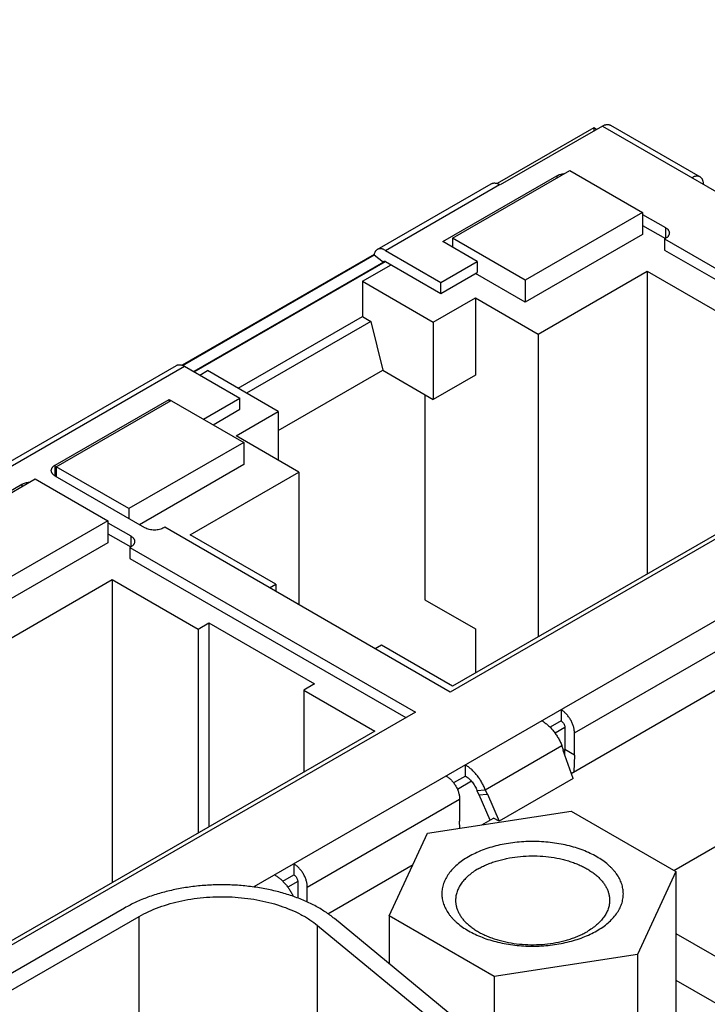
# Model space of a CAD drawing. Header units: inches. Extents: x 0 to 34, y 0 to 22.
# Tile 35 of 103: x 4.756 to 5.256, y 16.978 to 17.695. Entities that reach past the tile are written whole.
import ezdxf

# ---------------------------------------------------------------- set-up
doc = ezdxf.new("R2010")
doc.units = ezdxf.units.IN
doc.header["$LTSCALE"] = 1.87
doc.header["$MEASUREMENT"] = 0
doc.layers.get('0').update_dxf_attribs({"linetype": 'CONTINUOUS'})

msp = doc.modelspace()

# ---------------------------------------------------------------- linework, layer by layer
at = {"color": 7, "linetype": 'CONTINUOUS'}
for p, q in [((5.17329, 17.6166), (5.10296, 17.57599)), ((5.17953, 17.61783), (5.1052, 17.57492)), ((5.17329, 17.6166), (5.17329, 17.61423)), ((5.17534, 17.61542), (5.17329, 17.6166)), ((5.17953, 17.61783), (5.53252, 17.41402)), ((5.18543, 17.61842), (5.25058, 17.58081)), ((5.0704, 17.53618), (5.15586, 17.58553)), ((5.15586, 17.58553), (5.20876, 17.55499)), ((5.06344, 17.53377), (5.14626, 17.58159)), ((5.14626, 17.58159), (5.14626, 17.57998)), ((5.01577, 17.52792), (5.09873, 17.57582)), ((5.02168, 17.52734), (5.10464, 17.57524)), ((5.1052, 17.57492), (5.10464, 17.57524)), ((5.20876, 17.55499), (5.12329, 17.50564)), ((5.20876, 17.55499), (5.20876, 17.53891)), ((5.20876, 17.55354), (5.22532, 17.54398)), ((5.20876, 17.5455), (5.22532, 17.53594)), ((5.22532, 17.54398), (5.22532, 17.53594)), ((5.08849, 17.5193), (5.06344, 17.53377)), ((5.0704, 17.53618), (5.0704, 17.52975)), ((5.12329, 17.50564), (5.0704, 17.53618)), ((5.20876, 17.53891), (5.12329, 17.48957)), ((5.22532, 17.53594), (5.22476, 17.53562)), ((5.22476, 17.53562), (5.22476, 17.52758)), ((5.22476, 17.53562), (5.43244, 17.41571)), ((5.02168, 17.52734), (5.06205, 17.50403)), ((5.22476, 17.52758), (5.42548, 17.41169)), ((5.01351, 17.52435), (4.87385, 17.44371)), ((4.87412, 17.44361), (5.01345, 17.52406)), ((4.88249, 17.43893), (5.02168, 17.5193)), ((5.01345, 17.52406), (5.02031, 17.51876)), ((5.02031, 17.51876), (5.0207, 17.5194)), ((5.02168, 17.5193), (5.06205, 17.496)), ((5.06205, 17.50403), (5.08849, 17.5193)), ((5.08849, 17.5193), (5.08849, 17.51127)), ((5.02031, 17.51876), (4.88227, 17.43906)), ((5.00498, 17.50484), (5.02586, 17.51689)), ((5.13276, 17.46642), (5.21196, 17.51215)), ((5.21196, 17.51215), (5.21196, 17.29162)), ((5.21196, 17.51215), (5.27432, 17.47615)), ((5.00498, 17.50484), (5.00498, 17.47912)), ((5.00498, 17.50484), (5.05648, 17.4751)), ((5.06205, 17.496), (5.08849, 17.51127)), ((5.12329, 17.48957), (5.0871, 17.51046)), ((5.12329, 17.50564), (5.12329, 17.48957)), ((5.06205, 17.496), (5.06205, 17.50403)), ((5.05648, 17.4751), (5.0871, 17.49278)), ((5.0871, 17.49278), (5.0871, 17.43653)), ((5.0871, 17.49278), (5.13276, 17.46642)), ((4.9145, 17.42688), (5.00498, 17.47912)), ((5.00498, 17.47912), (5.01114, 17.47556)), ((5.01114, 17.47556), (4.92066, 17.42332)), ((5.01114, 17.47556), (5.01973, 17.44006)), ((5.05648, 17.4751), (5.05648, 17.41885)), ((5.13276, 17.46642), (5.13276, 17.24589)), ((4.62687, 17.30337), (4.86962, 17.44354)), ((4.63277, 17.30279), (4.87553, 17.44295)), ((4.87553, 17.44295), (4.91589, 17.41965)), ((4.94373, 17.39618), (5.01973, 17.44006)), ((5.01973, 17.44006), (5.05648, 17.41885)), ((5.23147, 17.07592), (5.86894, 17.44399)), ((4.88666, 17.43652), (4.89223, 17.43974)), ((4.94373, 17.41), (4.89223, 17.43974)), ((5.0871, 17.43653), (5.05648, 17.41885)), ((4.78157, 17.37102), (4.86439, 17.41884)), ((4.86439, 17.41884), (4.86439, 17.41723)), ((4.86439, 17.41884), (4.91868, 17.3875)), ((4.88945, 17.40438), (4.91589, 17.41965)), ((4.91589, 17.41161), (4.91589, 17.41965)), ((5.05035, 17.42238), (5.05035, 17.27291)), ((4.78227, 17.36982), (4.86578, 17.41804)), ((4.8964, 17.40036), (4.91589, 17.41161)), ((5.53252, 17.41402), (4.92602, 17.06384)), ((5.43244, 17.41571), (5.06887, 17.20578)), ((4.91311, 17.39232), (4.94373, 17.41)), ((4.94373, 17.41), (4.94373, 17.37464)), ((5.40293, 17.40188), (5.07054, 17.20997)), ((4.95876, 17.36596), (4.91311, 17.39232)), ((4.91868, 17.3875), (4.83516, 17.33928)), ((4.91868, 17.3875), (4.91868, 17.37143)), ((4.78157, 17.36299), (4.78157, 17.37102)), ((4.78227, 17.36982), (4.78227, 17.36258)), ((4.83516, 17.33928), (4.78227, 17.36982)), ((4.91868, 17.37143), (4.84281, 17.32762)), ((4.78157, 17.36299), (4.78227, 17.36339)), ((4.84671, 17.32537), (4.78157, 17.36299)), ((4.87956, 17.32023), (4.95876, 17.36596)), ((4.95876, 17.36596), (4.95876, 17.26936)), ((4.67453, 17.30922), (4.75735, 17.35704)), ((4.68149, 17.31163), (4.76696, 17.36098)), ((4.75735, 17.35704), (4.75735, 17.35543)), ((4.76696, 17.36098), (4.81985, 17.33044)), ((4.83516, 17.33928), (4.83516, 17.33204)), ((4.81985, 17.33044), (4.73438, 17.28109)), ((4.81985, 17.33044), (4.81985, 17.31436)), ((4.81985, 17.32899), (4.83641, 17.31943)), ((4.86119, 17.32569), (4.86063, 17.32537)), ((5.06887, 17.20578), (4.86119, 17.32569)), ((4.81985, 17.32095), (4.83641, 17.31139)), ((4.83641, 17.31943), (4.83641, 17.31139)), ((4.94192, 17.28423), (4.87956, 17.32023)), ((4.81985, 17.31436), (4.73438, 17.26502)), ((4.83641, 17.31139), (4.83586, 17.31107)), ((4.83586, 17.31107), (4.83586, 17.30303)), ((4.83586, 17.31107), (5.04353, 17.19116)), ((4.83586, 17.30303), (5.03657, 17.18714)), ((4.74385, 17.24187), (4.82305, 17.2876)), ((4.82305, 17.2876), (4.82305, 17.06707)), ((4.82305, 17.2876), (4.88541, 17.2516)), ((4.93747, 17.28165), (4.94192, 17.28423)), ((4.94192, 17.28423), (4.94192, 17.27908)), ((5.05035, 17.27291), (5.0871, 17.2517)), ((4.88541, 17.2516), (4.8932, 17.2561)), ((4.8932, 17.2561), (4.8932, 17.10758)), ((4.8932, 17.2561), (4.97004, 17.21173)), ((4.88541, 17.2516), (4.88541, 17.10308)), ((5.0871, 17.2517), (5.0871, 17.21953)), ((5.01876, 17.23986), (5.0143, 17.23729)), ((5.07054, 17.20997), (5.01876, 17.23986)), ((5.1592, 17.17597), (5.27, 17.23994)), ((5.15687, 17.14659), (5.29464, 17.22614)), ((4.97004, 17.21173), (4.96224, 17.20723)), ((4.96224, 17.20723), (4.96224, 17.14744)), ((4.96224, 17.20723), (5.01402, 17.17734)), ((5.04353, 17.19116), (4.67996, 16.98124)), ((5.14946, 17.19285), (5.14946, 17.18481)), ((5.14946, 17.18481), (5.14141, 17.18016)), ((5.01402, 17.17734), (4.68163, 16.98542)), ((5.15224, 17.17999), (5.14507, 17.17584)), ((5.15224, 17.17999), (5.15224, 17.16392)), ((5.1592, 17.1599), (5.1592, 17.17597)), ((5.09433, 17.13467), (5.15001, 17.16681)), ((5.1512, 17.16339), (5.15001, 17.16681)), ((5.15104, 17.16329), (5.1512, 17.16339)), ((5.1582, 17.14279), (5.15104, 17.16329)), ((5.15209, 17.16027), (5.15224, 17.16392)), ((5.1592, 17.1599), (5.15224, 17.16392)), ((5.1592, 17.1599), (5.15869, 17.14764)), ((5.07986, 17.14463), (5.07986, 17.15266)), ((5.07986, 17.14463), (5.07129, 17.13968)), ((5.08434, 17.14078), (5.07408, 17.13485)), ((5.1582, 17.14279), (5.10436, 17.11171)), ((5.0883, 17.13413), (5.09433, 17.13467)), ((5.0883, 17.13413), (5.08972, 17.13083)), ((5.09433, 17.13467), (5.09574, 17.13136)), ((4.96489, 17.06377), (5.07569, 17.12775)), ((5.07569, 17.12775), (5.07569, 17.11168)), ((5.08972, 17.13083), (5.09574, 17.13136)), ((5.09778, 17.11247), (5.08992, 17.13084)), ((5.09574, 17.13136), (5.09591, 17.13146)), ((5.09591, 17.13146), (5.10436, 17.11171)), ((5.0524, 17.10297), (5.15669, 17.1191)), ((5.15669, 17.1191), (5.23303, 17.07502)), ((5.07591, 17.10661), (5.07569, 17.11168)), ((5.0919, 17.10908), (5.10033, 17.11394)), ((5.10436, 17.11171), (5.10033, 17.11394)), ((5.02446, 17.04276), (5.0524, 17.10297)), ((4.95515, 17.08065), (4.95515, 17.07262)), ((4.97988, 17.0444), (5.04182, 17.08016)), ((5.23303, 17.07502), (5.20509, 17.01481)), ((5.23303, 17.07502), (5.23303, 16.92193)), ((4.9471, 17.06797), (4.95515, 17.07262)), ((4.95793, 17.06779), (4.95075, 17.06365)), ((4.95793, 17.06779), (4.95793, 17.05581)), ((4.96489, 17.05291), (4.96489, 17.06377)), ((4.832, 17.04852), (4.47137, 16.8403)), ((4.48198, 16.83418), (4.8426, 17.0424)), ((4.8426, 16.84889), (4.8426, 17.0424)), ((5.08072, 16.96157), (4.98462, 17.04081)), ((5.02446, 17.04276), (5.02446, 17.00797)), ((5.1008, 16.99868), (5.02446, 17.04276)), ((4.97234, 16.84376), (4.97234, 17.03584)), ((4.97234, 17.03584), (5.06844, 16.9566)), ((5.23303, 17.02997), (5.39429, 16.93686)), ((5.20509, 17.01481), (5.1008, 16.99868)), ((5.20509, 17.01481), (5.20509, 16.86172)), ((5.1008, 16.99868), (5.1008, 16.84559)), ((5.23303, 16.996), (5.38877, 16.90607))]:
    msp.add_line(p, q, dxfattribs=at)
for points, knots in [([(2.9141, 16.70187), (3.00043, 16.76145), (3.17538, 16.87946), (3.44291, 17.05203), (3.71697, 17.22112), (3.99741, 17.38663), (4.28411, 17.54849), (4.57691, 17.70662), (4.87568, 17.86095), (5.07773, 17.96075), (5.1797, 18.01)], [0, 0, 0, 0, 0.120166, 0.241737, 0.364703, 0.489054, 0.614777, 0.741854, 0.870268, 1, 1, 1, 1]), ([(3.41346, 17.00263), (3.48382, 17.04756), (3.62589, 17.13669), (3.84201, 17.26764), (4.06205, 17.39639), (4.28593, 17.52291), (4.51359, 17.64716), (4.74496, 17.76911), (4.97997, 17.88871), (5.1384, 17.96655), (5.21819, 18.00507)], [0, 0, 0, 0, 0.121238, 0.243569, 0.366986, 0.491479, 0.617038, 0.743653, 0.871311, 1, 1, 1, 1]), ([(5.17953, 17.61783), (5.17979, 17.61799), (5.18033, 17.61827), (5.18114, 17.6186), (5.18193, 17.61883), (5.18271, 17.61896), (5.18345, 17.61899), (5.18416, 17.61891), (5.18483, 17.61872), (5.18524, 17.61853), (5.18543, 17.61842)], [0, 0, 0, 0, 0.148601, 0.289508, 0.422727, 0.548649, 0.668007, 0.781943, 0.89199, 1, 1, 1, 1]), ([(5.09873, 17.57582), (5.09893, 17.57594), (5.09934, 17.57613), (5.1, 17.57631), (5.10071, 17.57639), (5.10146, 17.57637), (5.10223, 17.57624), (5.10303, 17.576), (5.10384, 17.57567), (5.10437, 17.57539), (5.10464, 17.57524)], [0, 0, 0, 0, 0.10801, 0.218057, 0.331993, 0.451351, 0.577273, 0.710492, 0.851399, 1, 1, 1, 1]), ([(5.14626, 17.58159), (5.14665, 17.58181), (5.14748, 17.58222), (5.14883, 17.58268), (5.15029, 17.58302), (5.1513, 17.58315), (5.15182, 17.58319)], [0, 0, 0, 0, 0.229935, 0.475483, 0.733485, 1, 1, 1, 1]), ([(5.25058, 17.58081), (5.25038, 17.58092), (5.24997, 17.58111), (5.24931, 17.58129), (5.2486, 17.58137), (5.24785, 17.58135), (5.24708, 17.58122), (5.24628, 17.58099), (5.24547, 17.58065), (5.24494, 17.58038), (5.24467, 17.58022)], [0, 0, 0, 0, 0.10801, 0.218057, 0.331993, 0.451351, 0.577273, 0.710492, 0.851399, 1, 1, 1, 1]), ([(5.25302, 17.5754), (5.25302, 17.57571), (5.253, 17.57631), (5.25288, 17.57718), (5.25268, 17.57798), (5.25241, 17.57872), (5.25206, 17.57938), (5.25163, 17.57995), (5.25114, 17.58043), (5.25077, 17.58069), (5.25058, 17.58081)], [0, 0, 0, 0, 0.148598, 0.289503, 0.422721, 0.548642, 0.668, 0.781938, 0.891987, 1, 1, 1, 1]), ([(5.22532, 17.54398), (5.22554, 17.54385), (5.22597, 17.54358), (5.22654, 17.54313), (5.22704, 17.54265), (5.22746, 17.54215), (5.22779, 17.54162), (5.22803, 17.54108), (5.22817, 17.54052), (5.2282, 17.54014), (5.2282, 17.53996)], [0, 0, 0, 0, 0.14859, 0.2895, 0.422715, 0.548636, 0.667995, 0.781934, 0.891985, 1, 1, 1, 1]), ([(5.2282, 17.53996), (5.2282, 17.53977), (5.22817, 17.53939), (5.22803, 17.53884), (5.22779, 17.53829), (5.22746, 17.53776), (5.22704, 17.53726), (5.22654, 17.53678), (5.22597, 17.53633), (5.22554, 17.53607), (5.22532, 17.53594)], [0, 0, 0, 0, 0.108015, 0.218066, 0.332005, 0.451364, 0.577285, 0.7105, 0.85141, 1, 1, 1, 1]), ([(5.01577, 17.52792), (5.01562, 17.52784), (5.01533, 17.52764), (5.01493, 17.52728), (5.01456, 17.52687), (5.01413, 17.52623), (5.01371, 17.5253), (5.01351, 17.52449), (5.01345, 17.52406)], [0, 0, 0, 0, 0.113084, 0.227498, 0.344497, 0.465199, 0.720876, 1, 1, 1, 1]), ([(5.02168, 17.52734), (5.02141, 17.52749), (5.02088, 17.52777), (5.02007, 17.5281), (5.01927, 17.52834), (5.0185, 17.52847), (5.01775, 17.52849), (5.01704, 17.52841), (5.01638, 17.52823), (5.01597, 17.52804), (5.01577, 17.52792)], [0, 0, 0, 0, 0.148603, 0.289507, 0.422727, 0.548649, 0.668006, 0.781943, 0.89199, 1, 1, 1, 1]), ([(5.0207, 17.5194), (5.02073, 17.51942), (5.0208, 17.51945), (5.02095, 17.51949), (5.02116, 17.5195), (5.02142, 17.51943), (5.02159, 17.51935), (5.02168, 17.5193)], [0, 0, 0, 0, 0.108161, 0.218361, 0.451362, 0.710405, 1, 1, 1, 1]), ([(4.86962, 17.44354), (4.86981, 17.44365), (4.87023, 17.44384), (4.87089, 17.44403), (4.8716, 17.4441), (4.87235, 17.44408), (4.87312, 17.44395), (4.87392, 17.44372), (4.87473, 17.44338), (4.87526, 17.44311), (4.87553, 17.44295)], [0, 0, 0, 0, 0.10801, 0.218057, 0.331994, 0.451351, 0.577273, 0.710493, 0.851397, 1, 1, 1, 1]), ([(4.77869, 17.367), (4.77869, 17.36719), (4.77872, 17.36757), (4.77886, 17.36812), (4.7791, 17.36867), (4.77943, 17.3692), (4.77985, 17.3697), (4.78035, 17.37018), (4.78093, 17.37063), (4.78135, 17.37089), (4.78157, 17.37102)], [0, 0, 0, 0, 0.108015, 0.218066, 0.332005, 0.451364, 0.577285, 0.7105, 0.85141, 1, 1, 1, 1]), ([(4.78157, 17.36299), (4.78135, 17.36311), (4.78093, 17.36338), (4.78035, 17.36383), (4.77985, 17.36431), (4.77943, 17.36481), (4.7791, 17.36534), (4.77886, 17.36588), (4.77872, 17.36644), (4.77869, 17.36682), (4.77869, 17.367)], [0, 0, 0, 0, 0.14859, 0.2895, 0.422715, 0.548636, 0.667995, 0.781934, 0.891985, 1, 1, 1, 1]), ([(4.75735, 17.35704), (4.75774, 17.35726), (4.75857, 17.35767), (4.75992, 17.35813), (4.76138, 17.35847), (4.76239, 17.3586), (4.76291, 17.35864)], [0, 0, 0, 0, 0.229935, 0.475483, 0.733485, 1, 1, 1, 1]), ([(4.86063, 17.32537), (4.86016, 17.3251), (4.85911, 17.32461), (4.85742, 17.3241), (4.85558, 17.32378), (4.85367, 17.32367), (4.85177, 17.32378), (4.84993, 17.3241), (4.84823, 17.32461), (4.84719, 17.3251), (4.84671, 17.32537)], [0, 0, 0, 0, 0.114157, 0.237327, 0.366976, 0.5, 0.633024, 0.762673, 0.885843, 1, 1, 1, 1]), ([(4.83641, 17.31943), (4.83663, 17.3193), (4.83706, 17.31903), (4.83764, 17.31858), (4.83813, 17.3181), (4.83855, 17.3176), (4.83888, 17.31707), (4.83912, 17.31653), (4.83926, 17.31597), (4.8393, 17.31559), (4.8393, 17.31541)], [0, 0, 0, 0, 0.14859, 0.2895, 0.422715, 0.548636, 0.667995, 0.781934, 0.891985, 1, 1, 1, 1]), ([(4.8393, 17.31541), (4.8393, 17.31522), (4.83926, 17.31484), (4.83912, 17.31429), (4.83888, 17.31374), (4.83855, 17.31322), (4.83813, 17.31271), (4.83764, 17.31223), (4.83706, 17.31178), (4.83663, 17.31152), (4.83641, 17.31139)], [0, 0, 0, 0, 0.108015, 0.218066, 0.332005, 0.451364, 0.577285, 0.7105, 0.85141, 1, 1, 1, 1]), ([(5.1592, 17.17597), (5.1592, 17.17635), (5.15917, 17.17712), (5.15903, 17.17829), (5.1588, 17.17949), (5.15836, 17.18114), (5.1576, 17.18321), (5.15639, 17.1856), (5.15493, 17.18784), (5.15352, 17.18953), (5.15231, 17.19073), (5.15138, 17.19153), (5.15044, 17.19224), (5.14979, 17.19266), (5.14946, 17.19285)], [0, 0, 0, 0, 0.055847, 0.114204, 0.174818, 0.237402, 0.367011, 0.499995, 0.632979, 0.76259, 0.825175, 0.885792, 0.944151, 1, 1, 1, 1]), ([(5.13554, 17.18481), (5.13629, 17.18437), (5.13779, 17.18339), (5.13992, 17.18166), (5.14199, 17.17965), (5.14394, 17.17741), (5.14575, 17.17496), (5.14739, 17.17236), (5.14882, 17.16964), (5.14964, 17.16776), (5.15001, 17.16681)], [0, 0, 0, 0, 0.110843, 0.228058, 0.350711, 0.477628, 0.607476, 0.738815, 0.870152, 1, 1, 1, 1]), ([(5.14946, 17.18481), (5.14965, 17.1847), (5.15003, 17.18444), (5.15055, 17.18395), (5.15102, 17.18338), (5.15144, 17.18274), (5.15179, 17.18206), (5.15204, 17.18136), (5.1522, 17.18067), (5.15224, 17.18021), (5.15224, 17.17999)], [0, 0, 0, 0, 0.11416, 0.237329, 0.366981, 0.500005, 0.633029, 0.762679, 0.885844, 1, 1, 1, 1]), ([(5.09433, 17.13467), (5.09396, 17.13561), (5.09315, 17.13749), (5.09171, 17.14021), (5.09007, 17.14282), (5.08826, 17.14526), (5.08631, 17.14751), (5.08425, 17.14951), (5.08211, 17.15124), (5.08062, 17.15223), (5.07986, 17.15266)], [0, 0, 0, 0, 0.129848, 0.261185, 0.392524, 0.522372, 0.649289, 0.771942, 0.889157, 1, 1, 1, 1]), ([(5.06594, 17.14462), (5.06627, 17.14444), (5.06692, 17.14402), (5.06787, 17.14331), (5.06879, 17.14251), (5.07, 17.14131), (5.07141, 17.13961), (5.07288, 17.13738), (5.07408, 17.13499), (5.07484, 17.13292), (5.07528, 17.13127), (5.07551, 17.13007), (5.07565, 17.1289), (5.07569, 17.12812), (5.07569, 17.12775)], [0, 0, 0, 0, 0.055849, 0.114208, 0.174825, 0.23741, 0.367021, 0.500005, 0.632989, 0.762598, 0.825182, 0.885796, 0.944153, 1, 1, 1, 1]), ([(5.07986, 17.14463), (5.0803, 17.14437), (5.08117, 17.1438), (5.08242, 17.14279), (5.08362, 17.14162), (5.08476, 17.14031), (5.08582, 17.13888), (5.08677, 17.13736), (5.08761, 17.13578), (5.08809, 17.13468), (5.0883, 17.13413)], [0, 0, 0, 0, 0.110843, 0.228058, 0.350711, 0.477628, 0.607476, 0.738815, 0.870152, 1, 1, 1, 1]), ([(5.17541, 17.03194), (5.1769, 17.0328), (5.17973, 17.0346), (5.18361, 17.0376), (5.18696, 17.0408), (5.18975, 17.04419), (5.19161, 17.04717), (5.19278, 17.04961), (5.1935, 17.05144), (5.19405, 17.05328), (5.19445, 17.05514), (5.19469, 17.05701), (5.19477, 17.05889), (5.19469, 17.06076), (5.19445, 17.06263), (5.19405, 17.0645), (5.1935, 17.06634), (5.19278, 17.06817), (5.19161, 17.07061), (5.19014, 17.07296), (5.18841, 17.07521), (5.18695, 17.07688), (5.18535, 17.07851), (5.18301, 17.08065), (5.17973, 17.08318), (5.17537, 17.08594), (5.17057, 17.08845), (5.16537, 17.09066), (5.15981, 17.09258), (5.15396, 17.09417), (5.14787, 17.09542), (5.1416, 17.09633), (5.1352, 17.09688), (5.12874, 17.09706), (5.12228, 17.09688), (5.11589, 17.09633), (5.10961, 17.09542), (5.10352, 17.09417), (5.09767, 17.09258), (5.09212, 17.09066), (5.08692, 17.08845), (5.08364, 17.08674), (5.08207, 17.08584)], [0, 0, 0, 0, 0.030987, 0.060365, 0.088145, 0.114402, 0.13929, 0.151301, 0.163066, 0.174628, 0.186033, 0.197332, 0.208576, 0.219821, 0.23112, 0.242525, 0.254087, 0.265852, 0.277862, 0.302751, 0.315703, 0.32902, 0.342719, 0.356811, 0.386189, 0.417176, 0.44972, 0.483723, 0.519044, 0.555512, 0.592926, 0.631068, 0.669704, 0.708588, 0.747472, 0.786108, 0.82425, 0.861664, 0.898132, 0.933453, 0.967456, 1, 1, 1, 1]), ([(5.08207, 17.08584), (5.08059, 17.08498), (5.07775, 17.08318), (5.07388, 17.08018), (5.07053, 17.07698), (5.06774, 17.07359), (5.06587, 17.07061), (5.0647, 17.06817), (5.06399, 17.06634), (5.06343, 17.0645), (5.06304, 17.06263), (5.0628, 17.06076), (5.06272, 17.05889), (5.0628, 17.05701), (5.06304, 17.05514), (5.06343, 17.05328), (5.06399, 17.05144), (5.0647, 17.04961), (5.06587, 17.04717), (5.06734, 17.04482), (5.06908, 17.04257), (5.07053, 17.0409), (5.07213, 17.03927), (5.07448, 17.03713), (5.07775, 17.0346), (5.08211, 17.03184), (5.08692, 17.02933), (5.09212, 17.02711), (5.09767, 17.0252), (5.10352, 17.02361), (5.10961, 17.02235), (5.11589, 17.02145), (5.12228, 17.0209), (5.12874, 17.02072), (5.1352, 17.0209), (5.1416, 17.02145), (5.14787, 17.02235), (5.15396, 17.02361), (5.15981, 17.0252), (5.16537, 17.02711), (5.17057, 17.02933), (5.17385, 17.03104), (5.17541, 17.03194)], [0, 0, 0, 0, 0.030987, 0.060365, 0.088145, 0.114402, 0.13929, 0.151301, 0.163066, 0.174628, 0.186033, 0.197332, 0.208576, 0.219821, 0.23112, 0.242525, 0.254087, 0.265852, 0.277862, 0.302751, 0.315703, 0.32902, 0.342719, 0.356811, 0.386189, 0.417176, 0.44972, 0.483723, 0.519044, 0.555512, 0.592926, 0.631068, 0.669704, 0.708588, 0.747472, 0.786108, 0.82425, 0.861664, 0.898132, 0.933453, 0.967456, 1, 1, 1, 1]), ([(5.08915, 17.07704), (5.09013, 17.07761), (5.09219, 17.07871), (5.09541, 17.08019), (5.0988, 17.08153), (5.10237, 17.08273), (5.10607, 17.08377), (5.11121, 17.08496), (5.11786, 17.08601), (5.12601, 17.08659), (5.13421, 17.08647), (5.1423, 17.08567), (5.14886, 17.08442), (5.1539, 17.08309), (5.15751, 17.08195), (5.16097, 17.08065), (5.16425, 17.07922), (5.16734, 17.07764), (5.17022, 17.07594), (5.17288, 17.07412), (5.1753, 17.0722), (5.17747, 17.07017), (5.17938, 17.06806), (5.18101, 17.06587), (5.18236, 17.06361), (5.18342, 17.0613), (5.18418, 17.05895), (5.18464, 17.05657), (5.18474, 17.05497), (5.18474, 17.05418)], [0, 0, 0, 0, 0.030667, 0.062393, 0.095109, 0.128734, 0.163175, 0.198326, 0.270281, 0.343636, 0.417345, 0.490347, 0.561612, 0.596302, 0.63021, 0.663239, 0.695303, 0.726329, 0.756262, 0.785065, 0.812721, 0.839239, 0.864656, 0.889036, 0.912479, 0.935118, 0.957118, 0.978673, 1, 1, 1, 1]), ([(4.96489, 17.06377), (4.96489, 17.06415), (4.96486, 17.06492), (4.96471, 17.0661), (4.96448, 17.0673), (4.96404, 17.06895), (4.96328, 17.07101), (4.96208, 17.0734), (4.96061, 17.07564), (4.95921, 17.07733), (4.95799, 17.07853), (4.95707, 17.07934), (4.95612, 17.08005), (4.95547, 17.08046), (4.95515, 17.08065)], [0, 0, 0, 0, 0.055847, 0.114204, 0.174818, 0.237402, 0.367011, 0.499995, 0.632979, 0.76259, 0.825175, 0.885792, 0.944151, 1, 1, 1, 1]), ([(5.08915, 17.07704), (5.08788, 17.07631), (5.08548, 17.07479), (5.08219, 17.07224), (5.07935, 17.06952), (5.07698, 17.06665), (5.0754, 17.06412), (5.07441, 17.06205), (5.0738, 17.0605), (5.07333, 17.05893), (5.07299, 17.05735), (5.07279, 17.05577), (5.07274, 17.0547), (5.07274, 17.05418)], [0, 0, 0, 0, 0.148564, 0.289416, 0.422602, 0.548488, 0.667814, 0.725399, 0.781805, 0.837237, 0.891918, 0.946088, 1, 1, 1, 1]), ([(4.94123, 17.07261), (4.9419, 17.07223), (4.94323, 17.07136), (4.94515, 17.06985), (4.94702, 17.06812), (4.9488, 17.06619), (4.95049, 17.06408), (4.95205, 17.06183), (4.95346, 17.05946), (4.95429, 17.05782), (4.95468, 17.05699)], [0, 0, 0, 0, 0.110986, 0.227774, 0.349647, 0.475704, 0.604916, 0.73616, 0.868257, 1, 1, 1, 1]), ([(4.95515, 17.07262), (4.95534, 17.07251), (4.95571, 17.07224), (4.95623, 17.07176), (4.95671, 17.07118), (4.95713, 17.07054), (4.95747, 17.06986), (4.95773, 17.06916), (4.95789, 17.06847), (4.95793, 17.06801), (4.95793, 17.06779)], [0, 0, 0, 0, 0.11416, 0.237329, 0.366981, 0.500005, 0.633029, 0.762679, 0.885844, 1, 1, 1, 1]), ([(4.98462, 17.04081), (4.98247, 17.04258), (4.97904, 17.04509), (4.97417, 17.04813), (4.96887, 17.05108), (4.96176, 17.05443), (4.95263, 17.05786), (4.94291, 17.06069), (4.93272, 17.06289), (4.92218, 17.06444), (4.91141, 17.06533), (4.90053, 17.06553), (4.88968, 17.06506), (4.87899, 17.0639), (4.86857, 17.06209), (4.85855, 17.05963), (4.84906, 17.05656), (4.8402, 17.05291), (4.83464, 17.05005), (4.832, 17.04852)], [0, 0, 0, 0, 0.052041, 0.079236, 0.107191, 0.165271, 0.226035, 0.289138, 0.354166, 0.420653, 0.488097, 0.55597, 0.623735, 0.690858, 0.75682, 0.821132, 0.883346, 0.943072, 1, 1, 1, 1]), ([(4.8426, 17.0424), (4.84485, 17.04369), (4.84957, 17.04613), (4.85711, 17.04923), (4.86518, 17.05184), (4.87369, 17.05393), (4.88254, 17.05547), (4.89164, 17.05645), (4.90086, 17.05686), (4.9101, 17.05668), (4.91926, 17.05593), (4.92822, 17.05461), (4.93688, 17.05274), (4.94514, 17.05033), (4.9529, 17.04742), (4.95895, 17.04457), (4.96345, 17.04206), (4.96759, 17.03948), (4.97051, 17.03735), (4.97234, 17.03584)], [0, 0, 0, 0, 0.056928, 0.116654, 0.178868, 0.24318, 0.309142, 0.376265, 0.44403, 0.511903, 0.579347, 0.645834, 0.710862, 0.773965, 0.834729, 0.892809, 0.920764, 0.947959, 1, 1, 1, 1]), ([(5.07274, 17.05418), (5.07274, 17.05338), (5.07285, 17.05178), (5.07331, 17.0494), (5.07407, 17.04705), (5.07513, 17.04474), (5.07648, 17.04248), (5.07811, 17.04029), (5.08002, 17.03818), (5.08219, 17.03615), (5.08461, 17.03423), (5.08727, 17.03241), (5.09015, 17.03071), (5.09324, 17.02913), (5.09652, 17.0277), (5.09997, 17.0264), (5.10358, 17.02526), (5.10862, 17.02393), (5.11518, 17.02268), (5.12327, 17.02188), (5.13148, 17.02176), (5.13963, 17.02234), (5.14628, 17.0234), (5.15142, 17.02458), (5.15512, 17.02562), (5.15868, 17.02682), (5.16208, 17.02816), (5.1653, 17.02964), (5.16735, 17.03074), (5.16834, 17.03131)], [0, 0, 0, 0, 0.021327, 0.042882, 0.064882, 0.087521, 0.110964, 0.135344, 0.160761, 0.187279, 0.214935, 0.243738, 0.273671, 0.304697, 0.336761, 0.36979, 0.403698, 0.438388, 0.509653, 0.582655, 0.656364, 0.729719, 0.801674, 0.836825, 0.871266, 0.904891, 0.937607, 0.969333, 1, 1, 1, 1]), ([(5.18474, 17.05418), (5.18474, 17.05365), (5.1847, 17.05258), (5.1845, 17.051), (5.18416, 17.04942), (5.18368, 17.04785), (5.18308, 17.0463), (5.18209, 17.04423), (5.18051, 17.0417), (5.17814, 17.03883), (5.17529, 17.03611), (5.17201, 17.03357), (5.1696, 17.03204), (5.16834, 17.03131)], [0, 0, 0, 0, 0.053912, 0.108082, 0.162763, 0.218195, 0.274601, 0.332186, 0.451512, 0.577398, 0.710584, 0.851436, 1, 1, 1, 1])]:
    msp.add_open_spline(points, degree=3, knots=knots, dxfattribs=at)

doc.saveas('drawing.dxf')
